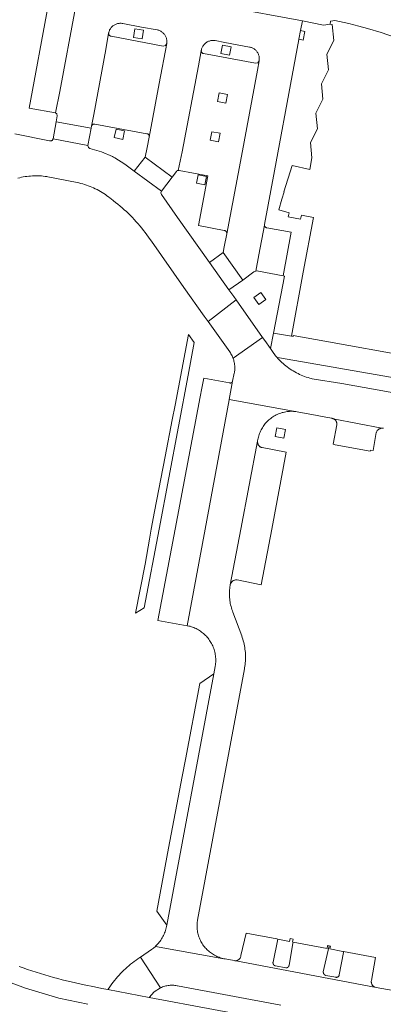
# Model space of a CAD drawing. Extents: x 152825 to 164088, y 457113 to 463005.
# Tile 143 of 256: x 157662 to 157724, y 459919 to 460087. Entities that reach past the tile are written whole.
import ezdxf

# ---------------------------------------------------------------- set-up
doc = ezdxf.new("R2010")
doc.units = 0
doc.header["$LTSCALE"] = 0.5
for name, color, linetype, lineweight in [('B-PV-VH-ONVERHARD_ZAND-GV', 251, 'CONTINUOUS', 18), ('B-PV-VH-OPENVERHARDING_BETONELEMENT-GV', 251, 'CONTINUOUS', 18), ('B-PV-VH-OPENVERHARDING_BETONSTRAATSTEEN-GV', 251, 'CONTINUOUS', 18)]:
    doc.layers.add(name, color=color, linetype=linetype, lineweight=lineweight)

msp = doc.modelspace()

# ---------------------------------------------------------------- linework, layer by layer
at = {"layer": 'B-PV-VH-ONVERHARD_ZAND-GV', "flags": 128}
for points in [[(157683.242, 460084.905), (157681.792, 460085.146), (157681.551, 460083.696), (157683.001, 460083.455)], [(157698.148, 460082.106), (157696.695, 460082.384), (157696.417, 460080.931), (157697.87, 460080.653)], [(157697.562, 460073.992), (157696.103, 460074.275), (157695.82, 460072.816), (157697.279, 460072.533)], [(157680.019, 460067.807), (157678.561, 460068.101), (157678.267, 460066.643), (157679.725, 460066.349)], [(157696.298, 460067.388), (157694.847, 460067.653), (157694.582, 460066.202), (157696.033, 460065.937)], [(157693.979, 460060.05), (157692.52, 460060.326), (157692.244, 460058.867), (157693.703, 460058.591)], [(157704.074, 460039.071), (157703.221, 460040.274), (157702.018, 460039.421), (157702.871, 460038.218)], [(157691.883, 460031.778), (157690.928, 460033.138), (157688.606, 460021.128), (157688.118, 460018.606), (157686.916, 460012.389), (157685.104, 460003.016), (157684.57, 460000), (157684.267, 459998.29), (157683.519, 459994.065), (157681.858, 459985.735), (157683.353, 459986.6), (157685.883, 460000), (157690.835, 460026.226)], [(157707.401, 460016.962), (157705.945, 460017.233), (157705.668, 460015.768), (157707.136, 460015.509)], [(157708.697, 459930.263), (157708.205, 459930.356), (157708.113, 459929.865), (157706.129, 459930.238), (157705.291, 459926.306), (157705.29, 459926.297), (157705.288, 459926.287), (157705.287, 459926.278), (157705.286, 459926.268), (157705.285, 459926.259), (157705.285, 459926.249), (157705.284, 459926.24), (157705.284, 459926.23), (157705.284, 459926.221), (157705.284, 459926.211), (157705.284, 459926.202), (157705.284, 459926.192), (157705.285, 459926.183), (157705.285, 459926.173), (157705.286, 459926.163), (157705.287, 459926.154), (157705.288, 459926.145), (157705.29, 459926.135), (157705.291, 459926.126), (157705.293, 459926.116), (157705.295, 459926.107), (157705.297, 459926.098), (157705.299, 459926.088), (157705.301, 459926.079), (157705.303, 459926.07), (157705.306, 459926.061), (157705.309, 459926.052), (157705.312, 459926.043), (157705.315, 459926.034), (157705.318, 459926.025), (157705.321, 459926.016), (157705.325, 459926.007), (157705.329, 459925.998), (157705.333, 459925.989), (157705.337, 459925.981), (157705.341, 459925.972), (157705.345, 459925.964), (157705.35, 459925.955), (157705.354, 459925.947), (157705.359, 459925.938), (157705.364, 459925.93), (157705.369, 459925.922), (157705.374, 459925.914), (157705.379, 459925.906), (157705.385, 459925.898), (157705.39, 459925.891), (157705.396, 459925.883), (157705.402, 459925.876), (157705.408, 459925.868), (157705.414, 459925.861), (157705.42, 459925.854), (157705.427, 459925.847), (157705.433, 459925.839), (157705.44, 459925.833), (157705.446, 459925.826), (157705.453, 459925.819), (157705.46, 459925.813), (157705.467, 459925.806), (157705.474, 459925.8), (157705.482, 459925.794), (157705.489, 459925.788), (157705.497, 459925.782), (157705.504, 459925.776), (157705.512, 459925.771), (157705.52, 459925.765), (157705.527, 459925.76), (157705.535, 459925.754), (157705.543, 459925.749), (157705.552, 459925.744), (157705.56, 459925.74), (157705.568, 459925.735), (157705.577, 459925.73), (157705.585, 459925.726), (157705.594, 459925.722), (157705.602, 459925.718), (157705.611, 459925.714), (157705.62, 459925.71), (157705.628, 459925.706), (157705.637, 459925.703), (157705.646, 459925.7), (157705.655, 459925.696), (157705.664, 459925.693), (157705.674, 459925.691), (157705.683, 459925.688), (157705.692, 459925.685), (157705.701, 459925.683), (157707.461, 459925.35), (157707.47, 459925.349), (157707.479, 459925.349), (157707.488, 459925.348), (157707.497, 459925.348), (157707.506, 459925.348), (157707.515, 459925.348), (157707.524, 459925.348), (157707.533, 459925.349), (157707.542, 459925.349), (157707.551, 459925.35), (157707.56, 459925.351), (157707.569, 459925.352), (157707.578, 459925.353), (157707.587, 459925.354), (157707.595, 459925.356), (157707.604, 459925.357), (157707.613, 459925.359), (157707.622, 459925.361), (157707.631, 459925.363), (157707.639, 459925.365), (157707.648, 459925.367), (157707.657, 459925.37), (157707.665, 459925.373), (157707.674, 459925.376), (157707.682, 459925.379), (157707.691, 459925.382), (157707.699, 459925.385), (157707.707, 459925.388), (157707.716, 459925.392), (157707.724, 459925.396), (157707.732, 459925.4), (157707.74, 459925.403), (157707.748, 459925.408), (157707.756, 459925.412), (157707.764, 459925.416), (157707.771, 459925.421), (157707.779, 459925.426), (157707.787, 459925.43), (157707.794, 459925.435), (157707.802, 459925.44), (157707.809, 459925.446), (157707.816, 459925.451), (157707.823, 459925.456), (157707.83, 459925.462), (157707.837, 459925.468), (157707.844, 459925.473), (157707.851, 459925.479), (157707.858, 459925.485), (157707.864, 459925.492), (157707.871, 459925.498), (157707.877, 459925.504), (157707.883, 459925.511), (157707.889, 459925.517), (157707.895, 459925.524), (157707.901, 459925.531), (157707.907, 459925.538), (157707.912, 459925.545), (157707.918, 459925.552), (157707.923, 459925.559), (157707.929, 459925.566), (157707.934, 459925.574), (157707.939, 459925.581), (157707.944, 459925.589), (157707.948, 459925.597), (157707.953, 459925.604), (157707.957, 459925.612), (157707.962, 459925.62), (157707.966, 459925.628), (157707.97, 459925.636), (157707.974, 459925.644), (157707.977, 459925.652), (157707.981, 459925.661), (157707.984, 459925.669), (157707.988, 459925.677), (157707.991, 459925.685), (157707.994, 459925.694), (157707.997, 459925.703), (157708, 459925.711), (157708.002, 459925.72), (157708.005, 459925.728), (157708.007, 459925.737), (157708.009, 459925.746), (157708.011, 459925.755), (157708.013, 459925.763), (157708.014, 459925.772), (157708.016, 459925.781), (157708.69, 459929.553), (157708.725, 459929.749), (157708.604, 459929.772)], [(157715.084, 459929.06), (157714.857, 459929.102), (157713.858, 459924.686), (157713.857, 459924.676), (157713.856, 459924.666), (157713.856, 459924.656), (157713.855, 459924.645), (157713.855, 459924.635), (157713.855, 459924.625), (157713.855, 459924.615), (157713.856, 459924.605), (157713.856, 459924.595), (157713.857, 459924.584), (157713.857, 459924.574), (157713.858, 459924.564), (157713.86, 459924.554), (157713.861, 459924.544), (157713.863, 459924.534), (157713.864, 459924.524), (157713.866, 459924.514), (157713.868, 459924.504), (157713.87, 459924.494), (157713.873, 459924.484), (157713.876, 459924.474), (157713.878, 459924.464), (157713.881, 459924.455), (157713.884, 459924.445), (157713.887, 459924.435), (157713.891, 459924.426), (157713.895, 459924.416), (157713.898, 459924.407), (157713.902, 459924.397), (157713.906, 459924.388), (157713.911, 459924.379), (157713.915, 459924.37), (157713.92, 459924.361), (157713.924, 459924.352), (157713.929, 459924.343), (157713.934, 459924.334), (157713.94, 459924.325), (157713.945, 459924.316), (157713.95, 459924.308), (157713.956, 459924.299), (157713.959, 459924.295), (157713.962, 459924.291), (157713.968, 459924.283), (157713.974, 459924.275), (157713.98, 459924.266), (157713.987, 459924.259), (157713.993, 459924.251), (157714, 459924.243), (157714.006, 459924.235), (157714.013, 459924.228), (157714.021, 459924.221), (157714.028, 459924.213), (157714.035, 459924.206), (157714.042, 459924.199), (157714.05, 459924.192), (157714.058, 459924.186), (157714.065, 459924.179), (157714.073, 459924.173), (157714.081, 459924.166), (157714.089, 459924.16), (157714.098, 459924.154), (157714.106, 459924.148), (157714.114, 459924.143), (157714.123, 459924.137), (157714.131, 459924.132), (157714.14, 459924.126), (157714.149, 459924.121), (157714.158, 459924.116), (157714.167, 459924.112), (157714.176, 459924.107), (157714.185, 459924.102), (157714.194, 459924.098), (157714.204, 459924.094), (157714.213, 459924.09), (157714.222, 459924.086), (157714.232, 459924.082), (157714.241, 459924.079), (157714.251, 459924.076), (157714.261, 459924.073), (157714.27, 459924.069), (157714.28, 459924.067), (157714.29, 459924.064), (157715.976, 459923.743), (157716.016, 459923.737), (157716.081, 459923.735), (157716.145, 459923.741), (157716.208, 459923.754), (157716.269, 459923.776), (157716.327, 459923.804), (157716.38, 459923.84), (157716.429, 459923.882), (157716.473, 459923.93), (157716.51, 459923.982), (157716.54, 459924.039), (157716.563, 459924.099), (157716.579, 459924.162), (157717.279, 459927.959), (157717.311, 459928.131), (157717.154, 459928.161), (157714.992, 459928.569)]]:
    msp.add_lwpolyline(points, close=True, dxfattribs=at)
at = {"layer": 'B-PV-VH-OPENVERHARDING_BETONELEMENT-GV', "flags": 128}
msp.add_lwpolyline([(157709.682, 460083.381), (157710.446, 460083.243), (157710.724, 460084.71), (157709.971, 460084.858)], close=True, dxfattribs=at)
at = {"layer": 'B-PV-VH-OPENVERHARDING_BETONSTRAATSTEEN-GV', "flags": 128}
for points in [[(157671.065, 460088.391), (157667.019, 460089.133), (157663.771, 460071.666), (157668.242, 460070.876), (157668.996, 460074.478), (157671.673, 460088.794), (157671.444, 460088.479)], [(157708.411, 460032.847), (157710.452, 460043.767), (157712.189, 460053.058), (157710.125, 460053.444), (157709.998, 460052.766), (157707.891, 460053.16), (157708.037, 460053.867), (157706.279, 460054.378), (157706.804, 460056.149), (157707.209, 460057.405), (157707.105, 460057.439), (157708.545, 460061.905), (157711.553, 460061.197), (157711.919, 460063.176), (157711.657, 460065.795), (157712.867, 460068.154), (157712.594, 460070.803), (157713.789, 460073.17), (157713.526, 460075.81), (157714.722, 460078.19), (157714.467, 460080.837), (157715.661, 460083.199), (157715.349, 460085.868), (157714.998, 460085.938), (157713.897, 460085.808), (157710.283, 460086.498), (157709.971, 460084.858), (157710.724, 460084.71), (157710.446, 460083.243), (157709.682, 460083.381), (157709.676, 460083.349), (157708.54, 460077.194), (157705.527, 460060.983), (157703.831, 460051.885), (157703.821, 460051.823), (157703.82, 460051.76), (157703.826, 460051.698), (157703.841, 460051.637), (157703.862, 460051.578), (157703.892, 460051.523), (157703.928, 460051.472), (157703.97, 460051.425), (157704.018, 460051.385), (157704.07, 460051.35), (157704.127, 460051.323), (157704.186, 460051.304), (157704.22, 460051.296), (157708.392, 460050.53), (157707.008, 460043.137), (157707.226, 460043.092), (157705.39, 460033.391)], [(157677.299, 460084.363), (157677.303, 460084.423), (157676.828, 460081.622), (157674.771, 460070.565), (157674.384, 460068.567), (157674.393, 460068.604), (157674.414, 460068.663), (157674.442, 460068.719), (157674.477, 460068.771), (157674.518, 460068.818), (157674.565, 460068.859), (157674.617, 460068.894), (157674.673, 460068.922), (157674.732, 460068.943), (157674.793, 460068.956), (157674.856, 460068.961), (157674.918, 460068.958), (157674.98, 460068.947), (157683.798, 460067.315), (157683.839, 460067.307), (157683.9, 460067.289), (157683.959, 460067.263), (157684.013, 460067.23), (157684.063, 460067.191), (157684.108, 460067.145), (157684.146, 460067.095), (157684.178, 460067.04), (157684.203, 460066.981), (157684.22, 460066.92), (157684.229, 460066.857), (157684.231, 460066.793), (157684.224, 460066.73), (157685.899, 460075.856), (157687.216, 460082.654), (157686.978, 460082.328), (157686.588, 460082.225), (157677.725, 460083.921), (157677.702, 460083.922), (157677.644, 460083.932), (157677.587, 460083.949), (157677.532, 460083.974), (157677.482, 460084.005), (157677.436, 460084.044), (157677.396, 460084.087), (157677.362, 460084.136), (157677.335, 460084.189), (157677.315, 460084.246), (157677.303, 460084.304)], [(157693.069, 460081.368), (157693.068, 460081.429), (157692.597, 460078.847), (157689.824, 460064.212), (157689.146, 460061.072), (157689.231, 460061.076), (157689.315, 460061.063), (157694.203, 460060.157), (157692.592, 460051.691), (157696.986, 460050.858), (157697.046, 460050.846), (157697.107, 460050.826), (157697.165, 460050.798), (157697.219, 460050.763), (157697.268, 460050.722), (157697.312, 460050.675), (157697.349, 460050.623), (157697.38, 460050.567), (157697.404, 460050.507), (157697.42, 460050.445), (157697.428, 460050.382), (157697.428, 460050.318), (157697.42, 460050.254), (157699.931, 460063.507), (157702.625, 460078.139), (157702.933, 460079.722), (157702.711, 460079.397), (157702.332, 460079.294), (157693.468, 460080.945), (157693.448, 460080.948), (157693.389, 460080.963), (157693.332, 460080.985), (157693.279, 460081.015), (157693.23, 460081.051), (157693.187, 460081.093), (157693.149, 460081.141), (157693.118, 460081.194), (157693.094, 460081.249), (157693.078, 460081.308)], [(157695.82, 460072.816), (157696.103, 460074.275), (157697.562, 460073.992), (157697.279, 460072.533)], [(157674.329, 460068.248), (157668.372, 460069.347), (157667.857, 460066.455), (157673.765, 460065.296)], [(157694.582, 460066.202), (157694.847, 460067.653), (157696.298, 460067.388), (157696.033, 460065.937)], [(157688.128, 460059.936), (157683.535, 460063.32), (157681.676, 460060.911), (157686.315, 460057.511)], [(157703.826, 460051.698), (157703.82, 460051.76), (157702.897, 460046.719), (157702.393, 460043.928), (157702.617, 460043.949), (157702.84, 460043.918), (157707.008, 460043.137), (157708.392, 460050.53), (157704.22, 460051.296), (157704.186, 460051.304), (157704.127, 460051.323), (157704.07, 460051.35), (157704.018, 460051.385), (157703.97, 460051.425), (157703.928, 460051.472), (157703.892, 460051.523), (157703.862, 460051.578), (157703.841, 460051.637)], [(157700.145, 460042.41), (157696.787, 460047.12), (157694.481, 460045.378), (157697.796, 460040.725)], [(157694.241, 460035.362), (157697.92, 460030.202), (157698.029, 460030.038), (157698.131, 460029.871), (157698.226, 460029.699), (157698.314, 460029.523), (157698.395, 460029.344), (157698.469, 460029.162), (157698.494, 460029.094), (157703.525, 460032.642), (157699.031, 460039.015)], [(157705.39, 460033.391), (157704.875, 460030.729), (157705.228, 460030.227), (157705.721, 460029.509), (157706.007, 460029.25), (157706.378, 460029.142), (157726.586, 460025.626), (157728.37, 460023.087), (157728.652, 460022.803), (157729.021, 460022.648), (157730.218, 460022.449), (157731.453, 460022.256), (157734.379, 460021.759), (157741.665, 460020.489), (157742.045, 460020.423), (157742.888, 460024.772), (157743.279, 460026.792), (157739.531, 460027.46), (157727.981, 460029.519), (157714.734, 460031.88), (157708.735, 460032.949), (157708.706, 460032.792), (157708.411, 460032.847)], [(157697.878, 460024.899), (157693.502, 460025.73), (157693.172, 460023.986), (157692.894, 460022.517), (157688.634, 460000), (157685.7, 459984.493), (157690.661, 459983.579), (157693.715, 460000), (157697.813, 460022.039), (157697.817, 460022.058), (157698.396, 460025.172), (157698.39, 460025.152), (157698.387, 460025.145), (157698.385, 460025.138), (157698.382, 460025.132), (157698.379, 460025.125), (157698.377, 460025.119), (157698.374, 460025.112), (157698.37, 460025.106), (157698.367, 460025.099), (157698.364, 460025.093), (157698.361, 460025.087), (157698.357, 460025.081), (157698.354, 460025.075), (157698.35, 460025.069), (157698.346, 460025.063), (157698.342, 460025.057), (157698.338, 460025.051), (157698.334, 460025.045), (157698.33, 460025.039), (157698.325, 460025.034), (157698.321, 460025.028), (157698.316, 460025.023), (157698.312, 460025.017), (157698.307, 460025.012), (157698.302, 460025.007), (157698.297, 460025.001), (157698.292, 460024.997), (157698.287, 460024.992), (157698.282, 460024.987), (157698.277, 460024.982), (157698.271, 460024.977), (157698.266, 460024.973), (157698.26, 460024.968), (157698.255, 460024.964), (157698.249, 460024.959), (157698.244, 460024.955), (157698.238, 460024.951), (157698.232, 460024.947), (157698.226, 460024.943), (157698.22, 460024.939), (157698.214, 460024.936), (157698.208, 460024.932), (157698.201, 460024.929), (157698.195, 460024.925), (157698.189, 460024.922), (157698.183, 460024.919), (157698.176, 460024.916), (157698.17, 460024.913), (157698.163, 460024.91), (157698.157, 460024.907), (157698.15, 460024.905), (157698.143, 460024.902), (157698.137, 460024.9), (157698.13, 460024.898), (157698.123, 460024.896), (157698.116, 460024.894), (157698.109, 460024.892), (157698.102, 460024.89), (157698.095, 460024.888), (157698.089, 460024.887), (157698.082, 460024.885), (157698.075, 460024.884), (157698.067, 460024.883), (157698.06, 460024.882), (157698.053, 460024.881), (157698.046, 460024.88), (157698.039, 460024.88), (157698.032, 460024.879), (157698.025, 460024.879), (157698.018, 460024.878), (157698.011, 460024.878), (157698.004, 460024.878), (157697.997, 460024.878), (157697.99, 460024.879), (157697.983, 460024.879), (157697.975, 460024.88), (157697.968, 460024.88), (157697.961, 460024.881), (157697.954, 460024.882), (157697.947, 460024.883), (157697.94, 460024.884), (157697.933, 460024.885), (157697.926, 460024.886), (157697.919, 460024.888), (157697.912, 460024.889), (157697.905, 460024.891), (157697.898, 460024.893), (157697.892, 460024.895), (157697.885, 460024.897)], [(157709.396, 460019.991), (157697.817, 460022.058), (157697.813, 460022.039), (157693.715, 460000), (157690.661, 459983.579), (157690.963, 459983.53), (157691.175, 459983.474), (157691.385, 459983.41), (157691.592, 459983.339), (157691.797, 459983.26), (157691.998, 459983.174), (157692.197, 459983.08), (157692.391, 459982.98), (157692.582, 459982.872), (157692.769, 459982.757), (157692.952, 459982.636), (157693.13, 459982.508), (157693.303, 459982.374), (157693.472, 459982.233), (157693.635, 459982.086), (157693.792, 459981.934), (157693.944, 459981.776), (157694.09, 459981.612), (157694.23, 459981.443), (157694.364, 459981.27), (157694.491, 459981.091), (157694.612, 459980.908), (157694.726, 459980.721), (157694.833, 459980.529), (157694.933, 459980.334), (157695.026, 459980.135), (157695.111, 459979.933), (157695.189, 459979.729), (157695.26, 459979.521), (157695.323, 459979.311), (157695.378, 459979.099), (157695.425, 459978.885), (157695.465, 459978.669), (157695.497, 459978.452), (157695.52, 459978.234), (157695.536, 459978.015), (157695.544, 459977.796), (157695.544, 459977.577), (157695.536, 459977.358), (157695.519, 459977.139), (157695.495, 459976.921), (157695.463, 459976.704), (157695.451, 459976.634), (157695.207, 459975.371), (157687.198, 459932.608), (157687.155, 459932.384), (157687.104, 459932.161), (157687.045, 459931.94), (157686.978, 459931.722), (157686.904, 459931.506), (157686.822, 459931.293), (157686.733, 459931.082), (157686.637, 459930.875), (157686.533, 459930.672), (157686.422, 459930.472), (157686.305, 459930.276), (157686.18, 459930.085), (157686.049, 459929.898), (157685.912, 459929.715), (157685.768, 459929.538), (157685.618, 459929.366), (157685.462, 459929.199), (157685.301, 459929.037), (157685.273, 459929.011), (157696.94, 459926.916), (157696.731, 459926.962), (157696.524, 459927.016), (157696.32, 459927.078), (157696.117, 459927.147), (157695.918, 459927.224), (157695.722, 459927.309), (157695.528, 459927.4), (157695.339, 459927.499), (157695.153, 459927.605), (157694.972, 459927.718), (157694.794, 459927.837), (157694.622, 459927.963), (157694.454, 459928.096), (157694.291, 459928.234), (157694.133, 459928.379), (157694.039, 459928.471), (157693.891, 459928.625), (157693.748, 459928.784), (157693.611, 459928.948), (157693.481, 459929.118), (157693.357, 459929.292), (157693.24, 459929.471), (157693.129, 459929.654), (157693.026, 459929.841), (157692.929, 459930.032), (157692.84, 459930.226), (157692.758, 459930.423), (157692.683, 459930.624), (157692.617, 459930.826), (157692.557, 459931.032), (157692.506, 459931.239), (157692.462, 459931.448), (157692.426, 459931.659), (157692.398, 459931.871), (157692.378, 459932.084), (157692.365, 459932.297), (157692.361, 459932.511), (157692.365, 459932.725), (157692.377, 459932.938), (157692.397, 459933.151), (157692.425, 459933.363), (157692.44, 459933.459), (157700.426, 459976.243), (157700.452, 459976.385), (157700.497, 459976.672), (157700.535, 459976.961), (157700.565, 459977.251), (157700.587, 459977.541), (157700.602, 459977.832), (157700.608, 459978.123), (157700.606, 459978.414), (157700.596, 459978.705), (157700.578, 459978.996), (157700.552, 459979.286), (157700.518, 459979.575), (157700.476, 459979.863), (157700.427, 459980.15), (157700.369, 459980.435), (157700.304, 459980.719), (157700.231, 459981.001), (157700.15, 459981.281), (157700.061, 459981.558), (157699.965, 459981.833), (157698.46, 459985.882), (157698.368, 459986.122), (157698.284, 459986.365), (157698.207, 459986.611), (157698.138, 459986.859), (157698.077, 459987.108), (157698.024, 459987.36), (157697.978, 459987.613), (157697.94, 459987.868), (157697.911, 459988.123), (157697.889, 459988.379), (157697.875, 459988.636), (157697.869, 459988.893), (157697.871, 459989.15), (157697.881, 459989.407), (157697.9, 459989.664), (157697.926, 459989.92), (157697.96, 459990.175), (157698.002, 459990.429), (157698.023, 459990.542), (157699.819, 460000), (157702.663, 460014.974), (157702.676, 460015.05), (157702.71, 460015.263), (157702.752, 460015.475), (157702.802, 460015.685), (157702.86, 460015.894), (157702.926, 460016.1), (157702.998, 460016.303), (157703.079, 460016.503), (157703.167, 460016.701), (157703.262, 460016.895), (157703.364, 460017.085), (157703.473, 460017.272), (157703.589, 460017.454), (157703.712, 460017.632), (157703.841, 460017.805), (157703.976, 460017.974), (157704.118, 460018.137), (157704.265, 460018.295), (157704.419, 460018.447), (157704.577, 460018.593), (157704.742, 460018.734), (157704.911, 460018.868), (157705.085, 460018.996), (157705.264, 460019.118), (157705.447, 460019.232), (157705.634, 460019.34), (157705.825, 460019.441), (157706.02, 460019.535), (157706.218, 460019.622), (157706.419, 460019.701), (157706.622, 460019.772), (157706.829, 460019.836), (157707.037, 460019.892), (157707.248, 460019.941), (157707.46, 460019.982), (157707.674, 460020.015), (157707.888, 460020.04), (157708.104, 460020.057), (157708.32, 460020.066), (157708.536, 460020.067), (157708.752, 460020.06), (157708.967, 460020.045), (157709.182, 460020.022)], [(157723.826, 460017.192), (157715.552, 460018.81), (157715.632, 460018.773), (157715.709, 460018.728), (157715.781, 460018.677), (157715.848, 460018.619), (157715.91, 460018.555), (157715.966, 460018.486), (157716.016, 460018.413), (157716.059, 460018.335), (157716.094, 460018.254), (157716.122, 460018.17), (157716.142, 460018.083), (157716.155, 460017.995), (157716.16, 460017.907), (157716.156, 460017.818), (157716.148, 460017.75), (157715.537, 460014.454), (157715.896, 460014.386), (157721.832, 460013.268), (157721.869, 460013.465), (157722.331, 460013.378), (157722.879, 460016.436), (157722.883, 460016.451), (157722.913, 460016.537), (157722.951, 460016.62), (157722.995, 460016.7), (157723.046, 460016.775), (157723.104, 460016.846), (157723.168, 460016.911), (157723.237, 460016.971), (157723.311, 460017.024), (157723.39, 460017.071), (157723.472, 460017.11), (157723.557, 460017.142), (157723.645, 460017.167), (157723.735, 460017.183)], [(157702.655, 460014.886), (157702.663, 460014.974), (157699.819, 460000), (157698.023, 459990.542), (157698.044, 459990.631), (157698.073, 459990.717), (157698.109, 459990.801), (157698.152, 459990.881), (157698.202, 459990.957), (157698.259, 459991.028), (157698.322, 459991.095), (157698.39, 459991.155), (157698.463, 459991.209), (157698.541, 459991.257), (157698.623, 459991.297), (157698.708, 459991.33), (157698.795, 459991.356), (157698.885, 459991.374), (157698.975, 459991.384), (157699.066, 459991.386), (157699.157, 459991.38), (157699.215, 459991.372), (157703.287, 459990.537), (157705.073, 460000), (157707.546, 460013.108), (157703.47, 460013.883), (157703.384, 460013.901), (157703.299, 460013.927), (157703.218, 460013.961), (157703.139, 460014.002), (157703.065, 460014.049), (157702.995, 460014.104), (157702.931, 460014.164), (157702.872, 460014.23), (157702.82, 460014.301), (157702.774, 460014.376), (157702.735, 460014.455), (157702.703, 460014.538), (157702.68, 460014.623), (157702.663, 460014.709), (157702.655, 460014.797)], [(157687.198, 459932.608), (157695.207, 459975.371), (157692.816, 459973.733), (157690.378, 459960.835), (157689.828, 459957.923), (157687.517, 459945.697), (157685.498, 459935.017)], [(157705.951, 459930.272), (157700.701, 459931.261), (157699.835, 459927.431), (157699.821, 459927.344), (157699.8, 459927.258), (157699.771, 459927.175), (157699.734, 459927.095), (157699.69, 459927.018), (157699.639, 459926.946), (157699.583, 459926.879), (157699.52, 459926.817), (157699.452, 459926.761), (157699.379, 459926.711), (157699.302, 459926.668), (157699.221, 459926.632), (157699.138, 459926.604), (157699.052, 459926.584), (157698.965, 459926.571), (157698.877, 459926.566), (157698.788, 459926.569), (157698.699, 459926.581), (157722.85, 459922.035), (157722.519, 459922.145), (157722.444, 459922.191), (157722.374, 459922.243), (157722.309, 459922.302), (157722.25, 459922.366), (157722.196, 459922.435), (157722.149, 459922.509), (157722.109, 459922.587), (157722.077, 459922.668), (157722.051, 459922.752), (157722.034, 459922.838), (157722.025, 459922.925), (157722.023, 459923.013), (157722.03, 459923.1), (157722.044, 459923.187), (157722.052, 459923.221), (157722.754, 459927.106), (157717.311, 459928.131), (157717.279, 459927.959), (157716.579, 459924.162), (157716.563, 459924.099), (157716.54, 459924.039), (157716.51, 459923.982), (157716.473, 459923.93), (157716.429, 459923.882), (157716.38, 459923.84), (157716.327, 459923.804), (157716.269, 459923.776), (157716.208, 459923.754), (157716.145, 459923.741), (157716.081, 459923.735), (157716.016, 459923.737), (157715.976, 459923.743), (157714.29, 459924.064), (157714.28, 459924.067), (157714.27, 459924.069), (157714.261, 459924.073), (157714.251, 459924.076), (157714.241, 459924.079), (157714.232, 459924.082), (157714.222, 459924.086), (157714.213, 459924.09), (157714.204, 459924.094), (157714.194, 459924.098), (157714.185, 459924.102), (157714.176, 459924.107), (157714.167, 459924.112), (157714.158, 459924.116), (157714.149, 459924.121), (157714.14, 459924.126), (157714.131, 459924.132), (157714.123, 459924.137), (157714.114, 459924.143), (157714.106, 459924.148), (157714.098, 459924.154), (157714.089, 459924.16), (157714.081, 459924.166), (157714.073, 459924.173), (157714.065, 459924.179), (157714.058, 459924.186), (157714.05, 459924.192), (157714.042, 459924.199), (157714.035, 459924.206), (157714.028, 459924.213), (157714.021, 459924.221), (157714.013, 459924.228), (157714.006, 459924.235), (157714, 459924.243), (157713.993, 459924.251), (157713.987, 459924.259), (157713.98, 459924.266), (157713.974, 459924.275), (157713.968, 459924.283), (157713.962, 459924.291), (157713.959, 459924.295), (157713.956, 459924.299), (157713.95, 459924.308), (157713.945, 459924.316), (157713.94, 459924.325), (157713.934, 459924.334), (157713.929, 459924.343), (157713.924, 459924.352), (157713.92, 459924.361), (157713.915, 459924.37), (157713.911, 459924.379), (157713.906, 459924.388), (157713.902, 459924.397), (157713.898, 459924.407), (157713.895, 459924.416), (157713.891, 459924.426), (157713.887, 459924.435), (157713.884, 459924.445), (157713.881, 459924.455), (157713.878, 459924.464), (157713.876, 459924.474), (157713.873, 459924.484), (157713.87, 459924.494), (157713.868, 459924.504), (157713.866, 459924.514), (157713.864, 459924.524), (157713.863, 459924.534), (157713.861, 459924.544), (157713.86, 459924.554), (157713.858, 459924.564), (157713.857, 459924.574), (157713.857, 459924.584), (157713.856, 459924.595), (157713.856, 459924.605), (157713.855, 459924.615), (157713.855, 459924.625), (157713.855, 459924.635), (157713.855, 459924.645), (157713.856, 459924.656), (157713.856, 459924.666), (157713.857, 459924.676), (157713.858, 459924.686), (157714.857, 459929.102), (157714.593, 459929.152), (157714.5, 459928.661), (157708.725, 459929.749), (157708.69, 459929.553), (157708.016, 459925.781), (157708.014, 459925.772), (157708.013, 459925.763), (157708.011, 459925.755), (157708.009, 459925.746), (157708.007, 459925.737), (157708.005, 459925.728), (157708.002, 459925.72), (157708, 459925.711), (157707.997, 459925.703), (157707.994, 459925.694), (157707.991, 459925.685), (157707.988, 459925.677), (157707.984, 459925.669), (157707.981, 459925.661), (157707.977, 459925.652), (157707.974, 459925.644), (157707.97, 459925.636), (157707.966, 459925.628), (157707.962, 459925.62), (157707.957, 459925.612), (157707.953, 459925.604), (157707.948, 459925.597), (157707.944, 459925.589), (157707.939, 459925.581), (157707.934, 459925.574), (157707.929, 459925.566), (157707.923, 459925.559), (157707.918, 459925.552), (157707.912, 459925.545), (157707.907, 459925.538), (157707.901, 459925.531), (157707.895, 459925.524), (157707.889, 459925.517), (157707.883, 459925.511), (157707.877, 459925.504), (157707.871, 459925.498), (157707.864, 459925.492), (157707.858, 459925.485), (157707.851, 459925.479), (157707.844, 459925.473), (157707.837, 459925.468), (157707.83, 459925.462), (157707.823, 459925.456), (157707.816, 459925.451), (157707.809, 459925.446), (157707.802, 459925.44), (157707.794, 459925.435), (157707.787, 459925.43), (157707.779, 459925.426), (157707.771, 459925.421), (157707.764, 459925.416), (157707.756, 459925.412), (157707.748, 459925.408), (157707.74, 459925.403), (157707.732, 459925.4), (157707.724, 459925.396), (157707.716, 459925.392), (157707.707, 459925.388), (157707.699, 459925.385), (157707.691, 459925.382), (157707.682, 459925.379), (157707.674, 459925.376), (157707.665, 459925.373), (157707.657, 459925.37), (157707.648, 459925.367), (157707.639, 459925.365), (157707.631, 459925.363), (157707.622, 459925.361), (157707.613, 459925.359), (157707.604, 459925.357), (157707.595, 459925.356), (157707.587, 459925.354), (157707.578, 459925.353), (157707.569, 459925.352), (157707.56, 459925.351), (157707.551, 459925.35), (157707.542, 459925.349), (157707.533, 459925.349), (157707.524, 459925.348), (157707.515, 459925.348), (157707.506, 459925.348), (157707.497, 459925.348), (157707.488, 459925.348), (157707.479, 459925.349), (157707.47, 459925.349), (157707.461, 459925.35), (157705.701, 459925.683), (157705.692, 459925.685), (157705.683, 459925.688), (157705.674, 459925.691), (157705.664, 459925.693), (157705.655, 459925.696), (157705.646, 459925.7), (157705.637, 459925.703), (157705.628, 459925.706), (157705.62, 459925.71), (157705.611, 459925.714), (157705.602, 459925.718), (157705.594, 459925.722), (157705.585, 459925.726), (157705.577, 459925.73), (157705.568, 459925.735), (157705.56, 459925.74), (157705.552, 459925.744), (157705.543, 459925.749), (157705.535, 459925.754), (157705.527, 459925.76), (157705.52, 459925.765), (157705.512, 459925.771), (157705.504, 459925.776), (157705.497, 459925.782), (157705.489, 459925.788), (157705.482, 459925.794), (157705.474, 459925.8), (157705.467, 459925.806), (157705.46, 459925.813), (157705.453, 459925.819), (157705.446, 459925.826), (157705.44, 459925.833), (157705.433, 459925.839), (157705.427, 459925.847), (157705.42, 459925.854), (157705.414, 459925.861), (157705.408, 459925.868), (157705.402, 459925.876), (157705.396, 459925.883), (157705.39, 459925.891), (157705.385, 459925.898), (157705.379, 459925.906), (157705.374, 459925.914), (157705.369, 459925.922), (157705.364, 459925.93), (157705.359, 459925.938), (157705.354, 459925.947), (157705.35, 459925.955), (157705.345, 459925.964), (157705.341, 459925.972), (157705.337, 459925.981), (157705.333, 459925.989), (157705.329, 459925.998), (157705.325, 459926.007), (157705.321, 459926.016), (157705.318, 459926.025), (157705.315, 459926.034), (157705.312, 459926.043), (157705.309, 459926.052), (157705.306, 459926.061), (157705.303, 459926.07), (157705.301, 459926.079), (157705.299, 459926.088), (157705.297, 459926.098), (157705.295, 459926.107), (157705.293, 459926.116), (157705.291, 459926.126), (157705.29, 459926.135), (157705.288, 459926.145), (157705.287, 459926.154), (157705.286, 459926.163), (157705.285, 459926.173), (157705.285, 459926.183), (157705.284, 459926.192), (157705.284, 459926.202), (157705.284, 459926.211), (157705.284, 459926.221), (157705.284, 459926.23), (157705.284, 459926.24), (157705.285, 459926.249), (157705.285, 459926.259), (157705.286, 459926.268), (157705.287, 459926.278), (157705.288, 459926.287), (157705.29, 459926.297), (157705.291, 459926.306), (157706.129, 459930.238)], [(157686.119, 459921.958), (157682.707, 459927.173), (157682.619, 459927.116), (157682.296, 459926.899), (157681.978, 459926.676), (157681.664, 459926.446), (157681.356, 459926.21), (157681.052, 459925.968), (157680.753, 459925.72), (157680.459, 459925.465), (157680.171, 459925.205), (157679.888, 459924.938), (157679.611, 459924.666), (157679.339, 459924.388), (157679.073, 459924.105), (157678.813, 459923.816), (157678.559, 459923.522), (157678.311, 459923.222), (157678.07, 459922.918), (157677.834, 459922.609), (157677.605, 459922.295), (157677.383, 459921.976), (157677.167, 459921.653), (157684.217, 459920.333), (157685.057, 459921.275)]]:
    msp.add_lwpolyline(points, close=True, dxfattribs=at)
for points in [[(157671.673, 460088.794), (157668.996, 460074.478), (157668.242, 460070.876), (157668.504, 460070.665), (157668.547, 460070.332), (157668.372, 460069.347), (157674.329, 460068.248), (157674.384, 460068.567), (157674.771, 460070.565), (157676.828, 460081.622), (157677.303, 460084.423), (157677.315, 460084.481), (157677.344, 460084.605), (157677.381, 460084.727), (157677.426, 460084.846), (157677.478, 460084.962), (157677.537, 460085.074), (157677.603, 460085.183), (157677.676, 460085.287), (157677.755, 460085.387), (157677.841, 460085.481), (157677.932, 460085.57), (157678.028, 460085.653), (157678.13, 460085.729), (157678.236, 460085.799), (157678.346, 460085.863), (157678.46, 460085.919), (157678.578, 460085.968), (157678.698, 460086.01), (157678.821, 460086.043), (157678.945, 460086.069), (157679.071, 460086.088), (157679.198, 460086.098), (157679.325, 460086.1), (157679.452, 460086.094), (157679.579, 460086.081), (157679.704, 460086.059), (157682.919, 460085.455), (157685.566, 460084.99), (157685.606, 460084.981), (157685.731, 460084.949), (157685.854, 460084.908), (157685.975, 460084.861), (157686.092, 460084.805), (157686.205, 460084.743), (157686.315, 460084.674), (157686.419, 460084.598), (157686.519, 460084.516), (157686.614, 460084.428), (157686.703, 460084.334), (157686.787, 460084.235), (157686.863, 460084.131), (157686.934, 460084.022), (157686.997, 460083.909), (157687.054, 460083.793), (157687.103, 460083.673), (157687.144, 460083.55), (157687.178, 460083.425), (157687.204, 460083.299), (157687.223, 460083.17), (157687.233, 460083.041), (157687.235, 460082.912), (157687.23, 460082.783), (157687.216, 460082.654), (157685.899, 460075.856), (157684.224, 460066.73), (157683.878, 460064.939), (157683.535, 460063.32), (157688.128, 460059.936), (157688.836, 460060.882), (157688.841, 460060.888), (157688.845, 460060.895), (157688.85, 460060.901), (157688.855, 460060.907), (157688.859, 460060.913), (157688.865, 460060.919), (157688.87, 460060.925), (157688.875, 460060.931), (157688.88, 460060.937), (157688.886, 460060.942), (157688.891, 460060.948), (157688.897, 460060.953), (157688.902, 460060.958), (157688.908, 460060.964), (157688.914, 460060.969), (157688.92, 460060.974), (157688.926, 460060.979), (157688.932, 460060.983), (157688.939, 460060.988), (157688.945, 460060.993), (157688.951, 460060.997), (157688.958, 460061.001), (157688.964, 460061.006), (157688.971, 460061.01), (157688.978, 460061.014), (157688.984, 460061.018), (157688.991, 460061.022), (157688.998, 460061.025), (157689.005, 460061.029), (157689.012, 460061.032), (157689.019, 460061.036), (157689.026, 460061.039), (157689.033, 460061.042), (157689.041, 460061.045), (157689.048, 460061.047), (157689.055, 460061.05), (157689.063, 460061.053), (157689.07, 460061.055), (157689.077, 460061.057), (157689.085, 460061.06), (157689.093, 460061.062), (157689.1, 460061.063), (157689.108, 460061.065), (157689.115, 460061.067), (157689.123, 460061.068), (157689.131, 460061.07), (157689.138, 460061.071), (157689.146, 460061.072), (157689.824, 460064.212), (157692.597, 460078.847), (157693.068, 460081.429), (157693.076, 460081.489), (157693.091, 460081.548), (157693.107, 460081.618), (157693.143, 460081.742), (157693.186, 460081.864), (157693.236, 460081.983), (157693.294, 460082.099), (157693.359, 460082.211), (157693.431, 460082.319), (157693.509, 460082.422), (157693.593, 460082.519), (157693.683, 460082.612), (157693.779, 460082.699), (157693.88, 460082.78), (157693.986, 460082.854), (157694.096, 460082.922), (157694.21, 460082.983), (157694.328, 460083.036), (157694.449, 460083.082), (157694.572, 460083.121), (157694.698, 460083.152), (157694.825, 460083.175), (157694.953, 460083.19), (157695.082, 460083.197), (157695.212, 460083.196), (157695.341, 460083.188), (157695.469, 460083.171), (157697.115, 460082.808), (157701.286, 460082.054), (157701.385, 460082.034), (157701.508, 460082.001), (157701.63, 460081.96), (157701.748, 460081.912), (157701.863, 460081.857), (157701.974, 460081.795), (157702.081, 460081.726), (157702.184, 460081.65), (157702.282, 460081.568), (157702.374, 460081.48), (157702.461, 460081.386), (157702.541, 460081.287), (157702.616, 460081.183), (157702.683, 460081.075), (157702.744, 460080.963), (157702.797, 460080.847), (157702.844, 460080.728), (157702.882, 460080.607), (157702.913, 460080.483), (157702.937, 460080.358), (157702.952, 460080.231), (157702.959, 460080.103), (157702.958, 460079.976), (157702.95, 460079.848), (157702.933, 460079.722), (157702.625, 460078.139), (157699.931, 460063.507), (157697.42, 460050.254), (157696.986, 460048.055), (157696.787, 460047.12), (157700.145, 460042.41), (157702.05, 460043.779), (157702.214, 460043.87), (157702.393, 460043.928), (157702.897, 460046.719), (157703.82, 460051.76), (157703.821, 460051.823), (157703.831, 460051.885), (157705.527, 460060.983), (157708.54, 460077.194), (157709.676, 460083.349), (157709.682, 460083.381), (157709.971, 460084.858), (157710.283, 460086.498), (157710.287, 460086.521), (157697.308, 460088.929)], [(157697.308, 460088.929), (157710.287, 460086.521), (157710.283, 460086.498), (157713.897, 460085.808), (157714.998, 460085.938), (157715.085, 460086.463), (157715.502, 460086.512), (157715.832, 460086.551), (157718.198, 460086.056), (157719.912, 460085.639), (157721.389, 460085.239), (157723.723, 460084.529), (157725.954, 460083.759)], [(157661.862, 460059.744), (157662.163, 460059.819), (157662.467, 460059.887), (157662.772, 460059.948), (157663.078, 460060), (157663.386, 460060.044), (157663.694, 460060.08), (157664.004, 460060.109), (157664.314, 460060.129), (157664.625, 460060.142), (157664.935, 460060.146), (157665.246, 460060.143), (157665.557, 460060.131), (157665.867, 460060.112), (157666.177, 460060.084), (157666.485, 460060.049), (157666.793, 460060.005), (157666.962, 460059.978), (157671.927, 460059.013), (157672.249, 460058.94), (157672.569, 460058.859), (157672.887, 460058.77), (157673.202, 460058.673), (157673.515, 460058.569), (157673.826, 460058.458), (157674.134, 460058.339), (157674.438, 460058.212), (157674.74, 460058.078), (157675.038, 460057.937), (157675.333, 460057.788), (157675.624, 460057.633), (157675.911, 460057.47), (157676.195, 460057.301), (157676.474, 460057.125), (157676.748, 460056.942), (157677.019, 460056.752), (157677.284, 460056.556), (157677.545, 460056.354), (157677.737, 460056.198), (157678.121, 460055.909), (157678.5, 460055.613), (157678.874, 460055.312), (157679.243, 460055.004), (157679.607, 460054.69), (157679.965, 460054.37), (157680.319, 460054.044), (157680.666, 460053.712), (157681.008, 460053.375), (157681.345, 460053.032), (157681.676, 460052.683), (157682, 460052.329), (157682.319, 460051.969), (157682.632, 460051.604), (157682.939, 460051.234), (157683.24, 460050.859), (157683.534, 460050.479), (157683.822, 460050.095), (157683.831, 460050.082), (157684.087, 460049.725), (157684.218, 460049.542), (157684.592, 460048.994), (157690.133, 460041.162), (157693.595, 460036.268), (157694.241, 460035.362), (157699.031, 460039.015), (157698.609, 460039.613), (157697.796, 460040.725), (157694.481, 460045.378), (157689.046, 460053.075), (157686.319, 460056.944), (157686.209, 460057.227), (157686.315, 460057.511), (157681.676, 460060.911), (157680.065, 460062.122), (157678.373, 460063.218), (157678.146, 460063.323), (157677.941, 460063.418), (157676.082, 460064.236), (157674.129, 460064.794), (157673.852, 460064.976), (157673.765, 460065.296), (157667.857, 460066.455), (157667.848, 460066.417), (157667.826, 460066.359), (157667.797, 460066.304), (157667.762, 460066.253), (157667.72, 460066.208), (157667.673, 460066.168), (157667.621, 460066.134), (157667.565, 460066.107), (157667.506, 460066.088), (157667.445, 460066.077), (157667.383, 460066.073), (157667.322, 460066.078), (157667.261, 460066.09), (157661.341, 460067.262)], [(157729.021, 460022.648), (157717.03, 460024.774), (157711.959, 460025.612), (157711.844, 460025.641), (157711.547, 460025.721), (157711.253, 460025.808), (157710.962, 460025.904), (157710.673, 460026.006), (157710.387, 460026.117), (157710.104, 460026.234), (157709.823, 460026.359), (157709.547, 460026.492), (157709.273, 460026.631), (157709.004, 460026.778), (157708.739, 460026.931), (157708.477, 460027.092), (157708.22, 460027.259), (157707.967, 460027.433), (157707.719, 460027.613), (157707.476, 460027.8), (157707.238, 460027.993), (157707.004, 460028.192), (157706.776, 460028.398), (157706.554, 460028.609), (157706.337, 460028.826), (157706.126, 460029.048), (157705.92, 460029.276), (157705.721, 460029.509), (157705.228, 460030.227), (157704.875, 460030.729), (157704.868, 460030.738), (157703.909, 460032.098), (157703.525, 460032.642), (157698.494, 460029.094), (157698.535, 460028.977), (157698.593, 460028.789), (157698.644, 460028.599), (157698.687, 460028.408), (157698.723, 460028.214), (157698.75, 460028.02), (157698.769, 460027.824), (157698.781, 460027.628), (157698.784, 460027.432), (157698.78, 460027.235), (157698.767, 460027.039), (157698.746, 460026.844), (157698.718, 460026.649), (157698.703, 460026.565), (157698.396, 460025.172), (157697.817, 460022.058), (157709.396, 460019.991), (157709.412, 460019.988), (157712.823, 460019.336), (157714.312, 460019.051), (157715.295, 460018.878), (157715.383, 460018.863), (157715.468, 460018.841), (157715.552, 460018.81), (157723.826, 460017.192), (157723.917, 460017.193), (157724.008, 460017.186), (157724.098, 460017.171)], [(157726.586, 460025.626), (157706.378, 460029.142), (157706.007, 460029.25), (157705.721, 460029.509), (157705.92, 460029.276), (157706.126, 460029.048), (157706.337, 460028.826), (157706.554, 460028.609), (157706.776, 460028.398), (157707.004, 460028.192), (157707.238, 460027.993), (157707.476, 460027.8), (157707.719, 460027.613), (157707.967, 460027.433), (157708.22, 460027.259), (157708.477, 460027.092), (157708.739, 460026.931), (157709.004, 460026.778), (157709.273, 460026.631), (157709.547, 460026.492), (157709.823, 460026.359), (157710.104, 460026.234), (157710.387, 460026.117), (157710.673, 460026.006), (157710.962, 460025.904), (157711.253, 460025.808), (157711.547, 460025.721), (157711.844, 460025.641), (157711.959, 460025.612), (157717.03, 460024.774), (157729.021, 460022.648)], [(157725.767, 459921.505), (157722.85, 459922.035), (157698.699, 459926.581), (157697.15, 459926.877), (157696.94, 459926.916), (157685.273, 459929.011), (157684.953, 459928.726), (157684.616, 459928.463), (157682.707, 459927.173), (157686.119, 459921.958), (157686.296, 459922.036), (157686.476, 459922.107), (157686.659, 459922.17), (157686.845, 459922.226), (157687.032, 459922.274), (157687.222, 459922.314), (157687.412, 459922.346), (157687.604, 459922.371), (157687.797, 459922.387), (157687.991, 459922.396), (157688.184, 459922.396), (157688.378, 459922.388), (157688.571, 459922.373), (157688.763, 459922.349), (157688.954, 459922.318), (157689.011, 459922.307), (157706.639, 459919.001)], [(157706.113, 459916.234), (157684.217, 459920.333), (157677.167, 459921.653), (157676.118, 459921.849), (157674.917, 459922.107), (157673.154, 459922.487), (157672.4, 459922.64), (157671.647, 459922.801), (157670.896, 459922.97), (157670.147, 459923.147), (157669.4, 459923.331), (157668.654, 459923.523), (157667.911, 459923.723), (157667.17, 459923.931), (157666.431, 459924.146), (157665.694, 459924.369), (157664.96, 459924.599), (157664.228, 459924.838), (157663.499, 459925.084), (157662.772, 459925.337), (157662.048, 459925.598)], [(157657.598, 459923.94), (157663.159, 459921.888), (157668.834, 459920.174), (157673.786, 459919.148)]]:
    msp.add_lwpolyline(points, dxfattribs=at)

doc.saveas('drawing.dxf')
